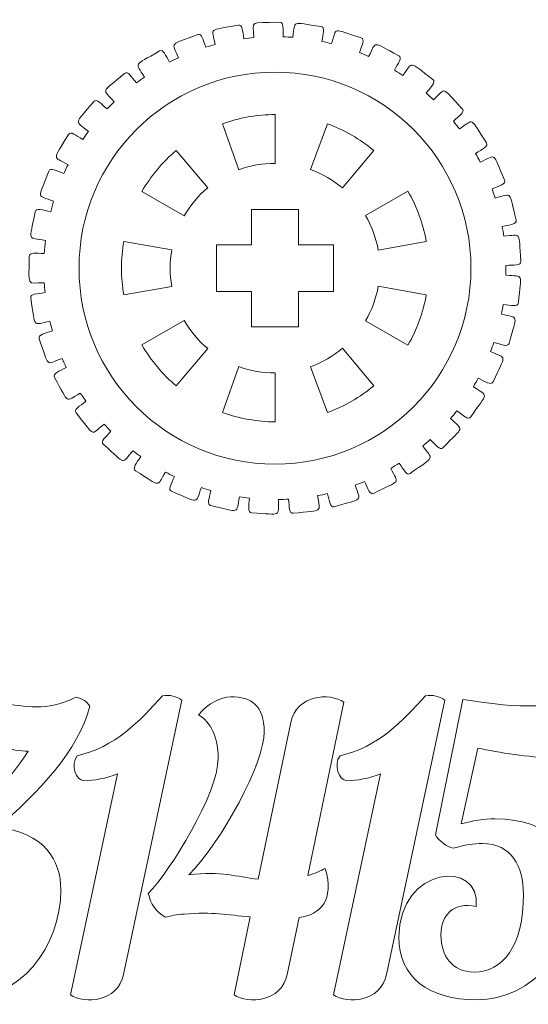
# Model space of a CAD drawing. Header units: millimetres. Extents: x -1094 to 1155, y -1556 to 1707.
# Tile 31 of 149: x -126 to -61, y -628 to -501. Entities that reach past the tile are written whole.
import ezdxf

# ---------------------------------------------------------------- set-up
doc = ezdxf.new("R2010")
doc.units = ezdxf.units.MM
doc.header["$MEASUREMENT"] = 0
doc.layers.add('Layer 1', color=7, linetype='Continuous')

msp = doc.modelspace()

# ---------------------------------------------------------------- linework, layer by layer
at = {"layer": 'Layer 1', "color": 250, "lineweight": 9}
for points, knots in [([(-124.7039, -531.7918), (-124.7039, -531.2318), (-123.7939, -531.4118), (-122.7639, -531.4118), (-122.7639, -531.4118), (-122.7339, -530.8618), (-122.6839, -530.3018), (-122.6139, -529.7518), (-122.6139, -529.7518), (-124.9939, -529.3018), (-124.6839, -530.0218), (-123.9339, -526.0718), (-123.9339, -526.0718), (-123.8239, -525.5118), (-122.9539, -525.8718), (-121.9439, -526.0618), (-121.9439, -526.0618), (-121.8239, -525.6018), (-121.6939, -525.1518), (-121.5639, -524.7018), (-121.5639, -524.7018), (-123.7639, -523.8718), (-123.5939, -524.6218), (-122.1839, -520.8618), (-122.1839, -520.8618), (-121.9839, -520.3418), (-121.2039, -520.8318), (-120.2539, -521.1818), (-120.2539, -521.1818), (-120.0839, -520.8018), (-119.9039, -520.4218), (-119.7139, -520.0418), (-119.7139, -520.0418), (-121.7439, -518.8718), (-121.6939, -519.6318), (-119.6739, -516.1618), (-119.6739, -516.1618), (-119.3939, -515.6818), (-118.7039, -516.2918), (-117.8239, -516.8018), (-117.8239, -516.8018), (-117.5939, -516.4518), (-117.3539, -516.1118), (-117.1039, -515.7718), (-117.1039, -515.7718), (-118.8939, -514.2718), (-118.9839, -515.0318), (-116.4139, -511.9518), (-116.4139, -511.9518), (-116.0539, -511.5218), (-115.4739, -512.2418), (-114.7039, -512.8918), (-114.7039, -512.8918), (-114.4139, -512.5818), (-114.1139, -512.2918), (-113.8139, -511.9918), (-113.8139, -511.9918), (-115.3239, -510.2218), (-115.5339, -510.9518), (-112.4839, -508.3518), (-112.4839, -508.3518), (-112.0539, -507.9918), (-111.6139, -508.7918), (-110.9639, -509.5518), (-110.9639, -509.5518), (-110.6239, -509.3018), (-110.2839, -509.0618), (-109.9339, -508.8218), (-109.9339, -508.8218), (-111.1139, -506.8318), (-111.4439, -507.5118), (-108.0039, -505.4718), (-108.0039, -505.4718), (-107.5239, -505.1818), (-107.2239, -506.0418), (-106.7139, -506.8918), (-106.7139, -506.8918), (-106.3439, -506.7018), (-105.9639, -506.5218), (-105.5739, -506.3418), (-105.5739, -506.3418), (-106.4039, -504.1918), (-106.8439, -504.8118), (-103.0939, -503.3718), (-103.0939, -503.3718), (-102.5739, -503.1718), (-102.4339, -504.0618), (-102.0739, -504.9918), (-102.0739, -504.9918), (-101.6739, -504.8618), (-101.2639, -504.7418), (-100.8539, -504.6318), (-100.8539, -504.6318), (-101.3039, -502.3918), (-101.8439, -502.9218), (-97.9139, -502.1418), (-97.9139, -502.1418), (-97.3639, -502.0318), (-97.3739, -502.9318), (-97.1739, -503.9018), (-97.1739, -503.9018), (-96.7639, -503.8418), (-96.3439, -503.8018), (-95.9139, -503.7618), (-95.9139, -503.7618), (-95.9839, -501.4718), (-96.6039, -501.9018), (-92.5939, -501.7918), (-92.5939, -501.7918), (-92.0339, -501.7818), (-92.1939, -502.6618), (-92.1639, -503.6518), (-92.1639, -503.6518), (-91.7439, -503.6718), (-91.3239, -503.6918), (-90.9039, -503.7218), (-90.9039, -503.7218), (-90.5739, -501.4618), (-91.2539, -501.7818), (-87.2939, -502.3518), (-87.2939, -502.3518), (-86.7439, -502.4218), (-87.0439, -503.2718), (-87.1839, -504.2518), (-87.1839, -504.2518), (-86.7739, -504.3418), (-86.3539, -504.4318), (-85.9439, -504.5318), (-85.9439, -504.5318), (-85.2439, -502.3618), (-85.9739, -502.5618), (-82.1639, -503.7918), (-82.1639, -503.7918), (-81.6339, -503.9618), (-82.0739, -504.7418), (-82.3739, -505.6818), (-82.3739, -505.6818), (-81.9839, -505.8418), (-81.5939, -506.0018), (-81.2039, -506.1818), (-81.2039, -506.1818), (-80.1439, -504.1418), (-80.8939, -504.2218), (-77.3439, -506.0718), (-77.3439, -506.0718), (-76.8539, -506.3318), (-77.4239, -507.0318), (-77.8839, -507.9218), (-77.8839, -507.9218), (-77.5239, -508.1418), (-77.1639, -508.3618), (-76.8139, -508.6018), (-76.8139, -508.6018), (-75.4239, -506.7618), (-76.1739, -506.7118), (-72.9839, -509.1318), (-72.9839, -509.1318), (-72.5339, -509.4718), (-73.2239, -510.0718), (-73.8339, -510.8718), (-73.8339, -510.8718), (-73.5139, -511.1518), (-73.2039, -511.4318), (-72.8939, -511.7218), (-72.8939, -511.7218), (-71.1939, -510.1318), (-71.9439, -509.9618), (-69.2039, -512.8818), (-69.2039, -512.8818), (-68.8139, -513.2918), (-69.6039, -513.7718), (-70.3439, -514.4618), (-70.3439, -514.4618), (-70.0739, -514.7918), (-69.8139, -515.1218), (-69.5639, -515.4618), (-69.5639, -515.4618), (-67.6039, -514.1718), (-68.3139, -513.8718), (-66.1039, -517.2218), (-66.1039, -517.2218), (-65.7939, -517.6918), (-66.6539, -518.0318), (-67.5039, -518.5918), (-67.5039, -518.5918), (-67.2939, -518.9518), (-67.0939, -519.3218), (-66.8939, -519.7018), (-66.8939, -519.7018), (-64.7539, -518.7518), (-65.3939, -518.3418), (-63.7839, -522.0118), (-63.7839, -522.0118), (-63.5539, -522.5318), (-64.4639, -522.7218), (-65.3939, -523.1318), (-65.3939, -523.1318), (-65.2539, -523.5218), (-65.1139, -523.9218), (-64.9839, -524.3218), (-64.9839, -524.3218), (-62.7039, -523.7518), (-63.2739, -523.2418), (-62.3039, -527.1318), (-62.3039, -527.1318), (-62.1639, -527.6818), (-63.0939, -527.7218), (-64.0839, -527.9618), (-64.0839, -527.9618), (-64.0139, -528.3718), (-63.9439, -528.7918), (-63.8839, -529.2018), (-63.8839, -529.2018), (-61.5339, -529.0318), (-62.0039, -528.4218), (-61.7039, -532.4218), (-61.7039, -532.4218), (-61.6639, -532.9818), (-62.5839, -532.8718), (-63.6139, -532.9418), (-63.6139, -532.9418), (-63.6139, -532.9418), (-63.6139, -534.2018), (-63.6139, -534.2018), (-63.6139, -534.2018), (-61.2639, -534.4218), (-61.6339, -533.7518), (-62.0139, -537.7418), (-62.0139, -537.7418), (-62.0639, -538.3018), (-62.9539, -538.0318), (-63.9639, -537.9318), (-63.9639, -537.9318), (-64.0339, -538.3518), (-64.1039, -538.7618), (-64.1939, -539.1718), (-64.1939, -539.1718), (-61.9139, -539.7918), (-62.1639, -539.0618), (-63.2039, -542.9318), (-63.2039, -542.9318), (-63.3539, -543.4718), (-64.1839, -543.0618), (-65.1639, -542.8018), (-65.1639, -542.8018), (-65.2939, -543.1918), (-65.4439, -543.5918), (-65.5939, -543.9818), (-65.5939, -543.9818), (-63.4539, -544.9618), (-63.5839, -544.2118), (-65.2639, -547.8518), (-65.2639, -547.8518), (-65.4939, -548.3618), (-66.2439, -547.8118), (-67.1639, -547.3818), (-67.1639, -547.3818), (-67.3639, -547.7518), (-67.5739, -548.1218), (-67.7839, -548.4818), (-67.7839, -548.4818), (-65.8539, -549.8118), (-65.8439, -549.0418), (-68.1139, -552.3518), (-68.1139, -552.3518), (-68.4339, -552.8118), (-69.0739, -552.1518), (-69.9039, -551.5718), (-69.9039, -551.5718), (-70.1639, -551.9018), (-70.4339, -552.2318), (-70.7039, -552.5518), (-70.7039, -552.5518), (-69.0339, -554.1818), (-68.8939, -553.4318), (-71.6939, -556.3018), (-71.6939, -556.3018), (-72.0739, -556.7018), (-72.5939, -555.9418), (-73.3139, -555.2418), (-73.3139, -555.2418), (-73.6339, -555.5218), (-73.9439, -555.8018), (-74.2739, -556.0718), (-74.2739, -556.0718), (-72.9039, -557.9518), (-72.6339, -557.2318), (-75.8739, -559.6018), (-75.8739, -559.6018), (-76.3239, -559.9318), (-76.7039, -559.1018), (-77.2939, -558.2918), (-77.2939, -558.2918), (-77.6539, -558.5218), (-78.0139, -558.7418), (-78.3739, -558.9518), (-78.3739, -558.9518), (-77.3439, -561.0218), (-76.9739, -560.3618), (-80.5639, -562.1418), (-80.5639, -562.1418), (-81.0639, -562.3918), (-81.2939, -561.5118), (-81.7339, -560.6218), (-81.7339, -560.6218), (-82.1239, -560.7918), (-82.5139, -560.9418), (-82.9139, -561.0918), (-82.9139, -561.0918), (-82.2539, -563.2918), (-81.7639, -562.7118), (-85.6039, -563.8618), (-85.6039, -563.8618), (-86.1439, -564.0218), (-86.2139, -563.1218), (-86.5039, -562.1718), (-86.5039, -562.1718), (-86.9139, -562.2718), (-87.3239, -562.3618), (-87.7439, -562.4318), (-87.7439, -562.4318), (-87.4639, -564.7018), (-86.8939, -564.2218), (-90.8639, -564.7018), (-90.8639, -564.7018), (-91.4239, -564.7718), (-91.3439, -563.8718), (-91.4739, -562.8918), (-91.4739, -562.8918), (-91.8939, -562.9118), (-92.3139, -562.9318), (-92.7339, -562.9418), (-92.7339, -562.9418), (-92.8439, -565.2218), (-92.1939, -564.8418), (-96.1939, -564.6518), (-96.1939, -564.6518), (-96.7539, -564.6218), (-96.5339, -563.7518), (-96.4839, -562.7618), (-96.4839, -562.7618), (-96.9039, -562.7218), (-97.3239, -562.6618), (-97.7439, -562.6018), (-97.7439, -562.6018), (-98.2339, -564.8318), (-97.5339, -564.5618), (-101.4439, -563.7018), (-101.4439, -563.7018), (-101.9839, -563.5818), (-101.6239, -562.7618), (-101.4039, -561.7918), (-101.4039, -561.7918), (-101.8139, -561.6718), (-102.2239, -561.5518), (-102.6239, -561.4118), (-102.6239, -561.4118), (-103.4839, -563.5318), (-102.7439, -563.3918), (-106.4539, -561.8818), (-106.4539, -561.8818), (-106.9739, -561.6718), (-106.4639, -560.9218), (-106.0939, -560.0018), (-106.0939, -560.0018), (-106.4739, -559.8118), (-106.8539, -559.6218), (-107.2239, -559.4218), (-107.2239, -559.4218), (-108.4339, -561.3718), (-107.6739, -561.3518), (-111.0839, -559.2418), (-111.0839, -559.2418), (-111.5539, -558.9518), (-110.9339, -558.2918), (-110.4039, -557.4318), (-110.4039, -557.4318), (-110.7439, -557.1918), (-111.0839, -556.9418), (-111.4139, -556.6818), (-111.4139, -556.6818), (-112.9539, -558.4118), (-112.2039, -558.5218), (-115.2039, -555.8618), (-115.2039, -555.8618), (-115.6239, -555.4918), (-114.8939, -554.9418), (-114.2239, -554.1818), (-114.2239, -554.1818), (-114.5139, -553.8918), (-114.8039, -553.5818), (-115.0939, -553.2718), (-115.0939, -553.2718), (-116.9139, -554.7318), (-116.1839, -554.9618), (-118.6939, -551.8418), (-118.6939, -551.8418), (-119.0439, -551.4018), (-118.2239, -550.9818), (-117.4339, -550.3418), (-117.4339, -550.3418), (-117.6739, -550.0018), (-117.9139, -549.6518), (-118.1439, -549.3018), (-118.1439, -549.3018), (-120.1839, -550.4318), (-119.5039, -550.7918), (-121.4639, -547.2818), (-121.4639, -547.2818), (-121.7339, -546.7918), (-120.8539, -546.5118), (-119.9639, -546.0218), (-119.9639, -546.0218), (-120.1439, -545.6418), (-120.3139, -545.2618), (-120.4839, -544.8718), (-120.4839, -544.8718), (-122.6939, -545.6518), (-122.0839, -546.1118), (-123.4139, -542.3318), (-123.4139, -542.3318), (-123.6039, -541.8018), (-122.6839, -541.6718), (-121.7239, -541.3318), (-121.7239, -541.3318), (-121.8339, -540.9318), (-121.9439, -540.5218), (-122.0339, -540.1118), (-122.0339, -540.1118), (-124.3539, -540.5118), (-123.8339, -541.0718), (-124.5039, -537.1118), (-124.5039, -537.1118), (-124.6039, -536.5618), (-123.6739, -536.5918), (-122.6639, -536.4218), (-122.6639, -536.4218), (-122.7039, -536.0018), (-122.7439, -535.5818), (-122.7639, -535.1618), (-122.7639, -535.1618), (-125.1339, -535.1618), (-124.7039, -535.8018), (-124.7039, -531.7918)], [0, 0, 0, 0, 0.00892857, 0.00892857, 0.00892857, 0.00892857, 0.01785714, 0.01785714, 0.01785714, 0.01785714, 0.02678571, 0.02678571, 0.02678571, 0.02678571, 0.03571429, 0.03571429, 0.03571429, 0.03571429, 0.04464286, 0.04464286, 0.04464286, 0.04464286, 0.05357143, 0.05357143, 0.05357143, 0.05357143, 0.0625, 0.0625, 0.0625, 0.0625, 0.07142857, 0.07142857, 0.07142857, 0.07142857, 0.08035714, 0.08035714, 0.08035714, 0.08035714, 0.08928571, 0.08928571, 0.08928571, 0.08928571, 0.09821429, 0.09821429, 0.09821429, 0.09821429, 0.10714286, 0.10714286, 0.10714286, 0.10714286, 0.11607143, 0.11607143, 0.11607143, 0.11607143, 0.125, 0.125, 0.125, 0.125, 0.13392857, 0.13392857, 0.13392857, 0.13392857, 0.14285714, 0.14285714, 0.14285714, 0.14285714, 0.15178571, 0.15178571, 0.15178571, 0.15178571, 0.16071429, 0.16071429, 0.16071429, 0.16071429, 0.16964286, 0.16964286, 0.16964286, 0.16964286, 0.17857143, 0.17857143, 0.17857143, 0.17857143, 0.1875, 0.1875, 0.1875, 0.1875, 0.19642857, 0.19642857, 0.19642857, 0.19642857, 0.20535714, 0.20535714, 0.20535714, 0.20535714, 0.21428571, 0.21428571, 0.21428571, 0.21428571, 0.22321429, 0.22321429, 0.22321429, 0.22321429, 0.23214286, 0.23214286, 0.23214286, 0.23214286, 0.24107143, 0.24107143, 0.24107143, 0.24107143, 0.25, 0.25, 0.25, 0.25, 0.25892857, 0.25892857, 0.25892857, 0.25892857, 0.26785714, 0.26785714, 0.26785714, 0.26785714, 0.27678571, 0.27678571, 0.27678571, 0.27678571, 0.28571429, 0.28571429, 0.28571429, 0.28571429, 0.29464286, 0.29464286, 0.29464286, 0.29464286, 0.30357143, 0.30357143, 0.30357143, 0.30357143, 0.3125, 0.3125, 0.3125, 0.3125, 0.32142857, 0.32142857, 0.32142857, 0.32142857, 0.33035714, 0.33035714, 0.33035714, 0.33035714, 0.33928571, 0.33928571, 0.33928571, 0.33928571, 0.34821429, 0.34821429, 0.34821429, 0.34821429, 0.35714286, 0.35714286, 0.35714286, 0.35714286, 0.36607143, 0.36607143, 0.36607143, 0.36607143, 0.375, 0.375, 0.375, 0.375, 0.38392857, 0.38392857, 0.38392857, 0.38392857, 0.39285714, 0.39285714, 0.39285714, 0.39285714, 0.40178571, 0.40178571, 0.40178571, 0.40178571, 0.41071429, 0.41071429, 0.41071429, 0.41071429, 0.41964286, 0.41964286, 0.41964286, 0.41964286, 0.42857143, 0.42857143, 0.42857143, 0.42857143, 0.4375, 0.4375, 0.4375, 0.4375, 0.44642857, 0.44642857, 0.44642857, 0.44642857, 0.45535714, 0.45535714, 0.45535714, 0.45535714, 0.46428571, 0.46428571, 0.46428571, 0.46428571, 0.47321429, 0.47321429, 0.47321429, 0.47321429, 0.48214286, 0.48214286, 0.48214286, 0.48214286, 0.49107143, 0.49107143, 0.49107143, 0.49107143, 0.5, 0.5, 0.5, 0.5, 0.50892857, 0.50892857, 0.50892857, 0.50892857, 0.51785714, 0.51785714, 0.51785714, 0.51785714, 0.52678571, 0.52678571, 0.52678571, 0.52678571, 0.53571429, 0.53571429, 0.53571429, 0.53571429, 0.54464286, 0.54464286, 0.54464286, 0.54464286, 0.55357143, 0.55357143, 0.55357143, 0.55357143, 0.5625, 0.5625, 0.5625, 0.5625, 0.57142857, 0.57142857, 0.57142857, 0.57142857, 0.58035714, 0.58035714, 0.58035714, 0.58035714, 0.58928571, 0.58928571, 0.58928571, 0.58928571, 0.59821429, 0.59821429, 0.59821429, 0.59821429, 0.60714286, 0.60714286, 0.60714286, 0.60714286, 0.61607143, 0.61607143, 0.61607143, 0.61607143, 0.625, 0.625, 0.625, 0.625, 0.63392857, 0.63392857, 0.63392857, 0.63392857, 0.64285714, 0.64285714, 0.64285714, 0.64285714, 0.65178571, 0.65178571, 0.65178571, 0.65178571, 0.66071429, 0.66071429, 0.66071429, 0.66071429, 0.66964286, 0.66964286, 0.66964286, 0.66964286, 0.67857143, 0.67857143, 0.67857143, 0.67857143, 0.6875, 0.6875, 0.6875, 0.6875, 0.69642857, 0.69642857, 0.69642857, 0.69642857, 0.70535714, 0.70535714, 0.70535714, 0.70535714, 0.71428571, 0.71428571, 0.71428571, 0.71428571, 0.72321429, 0.72321429, 0.72321429, 0.72321429, 0.73214286, 0.73214286, 0.73214286, 0.73214286, 0.74107143, 0.74107143, 0.74107143, 0.74107143, 0.75, 0.75, 0.75, 0.75, 0.75892857, 0.75892857, 0.75892857, 0.75892857, 0.76785714, 0.76785714, 0.76785714, 0.76785714, 0.77678571, 0.77678571, 0.77678571, 0.77678571, 0.78571429, 0.78571429, 0.78571429, 0.78571429, 0.79464286, 0.79464286, 0.79464286, 0.79464286, 0.80357143, 0.80357143, 0.80357143, 0.80357143, 0.8125, 0.8125, 0.8125, 0.8125, 0.82142857, 0.82142857, 0.82142857, 0.82142857, 0.83035714, 0.83035714, 0.83035714, 0.83035714, 0.83928571, 0.83928571, 0.83928571, 0.83928571, 0.84821429, 0.84821429, 0.84821429, 0.84821429, 0.85714286, 0.85714286, 0.85714286, 0.85714286, 0.86607143, 0.86607143, 0.86607143, 0.86607143, 0.875, 0.875, 0.875, 0.875, 0.88392857, 0.88392857, 0.88392857, 0.88392857, 0.89285714, 0.89285714, 0.89285714, 0.89285714, 0.90178571, 0.90178571, 0.90178571, 0.90178571, 0.91071429, 0.91071429, 0.91071429, 0.91071429, 0.91964286, 0.91964286, 0.91964286, 0.91964286, 0.92857143, 0.92857143, 0.92857143, 0.92857143, 0.9375, 0.9375, 0.9375, 0.9375, 0.94642857, 0.94642857, 0.94642857, 0.94642857, 0.95535714, 0.95535714, 0.95535714, 0.95535714, 0.96428571, 0.96428571, 0.96428571, 0.96428571, 0.97321429, 0.97321429, 0.97321429, 0.97321429, 0.98214286, 0.98214286, 0.98214286, 0.98214286, 1, 1, 1, 1]), ([(-93.1839, -519.8718), (-94.7439, -519.8618), (-96.3539, -520.1518), (-97.8139, -520.6818), (-97.8139, -520.6818), (-97.8139, -520.6818), (-99.9439, -514.8018), (-99.9439, -514.8018), (-99.9439, -514.8018), (-97.9039, -514.0518), (-95.3639, -513.6018), (-93.1939, -513.6118), (-93.1939, -513.6118), (-93.1939, -513.6118), (-93.1839, -519.8718), (-93.1839, -519.8718)], [0, 0, 0, 0, 0.2, 0.2, 0.2, 0.2, 0.4, 0.4, 0.4, 0.4, 0.6, 0.6, 0.6, 0.6, 1, 1, 1, 1]), ([(-84.5539, -523.0218), (-85.7439, -522.0218), (-87.1639, -521.2018), (-88.6339, -520.6718), (-88.6339, -520.6718), (-88.6339, -520.6718), (-86.4739, -514.7918), (-86.4739, -514.7918), (-86.4739, -514.7918), (-84.4439, -515.5318), (-82.2039, -516.8218), (-80.5439, -518.2218), (-80.5439, -518.2218), (-80.5439, -518.2218), (-84.5539, -523.0218), (-84.5539, -523.0218)], [0, 0, 0, 0, 0.2, 0.2, 0.2, 0.2, 0.4, 0.4, 0.4, 0.4, 0.6, 0.6, 0.6, 0.6, 1, 1, 1, 1]), ([(-104.8439, -526.6018), (-104.8439, -526.6018), (-110.2539, -523.4618), (-110.2539, -523.4618), (-110.2539, -523.4618), (-109.1739, -521.5818), (-107.5139, -519.6018), (-105.8539, -518.2118), (-105.8539, -518.2118), (-105.8539, -518.2118), (-101.8139, -522.9918), (-101.8139, -522.9918), (-101.8139, -522.9918), (-103.0139, -523.9918), (-104.0639, -525.2518), (-104.8439, -526.6018)], [0, 0, 0, 0, 0.2, 0.2, 0.2, 0.2, 0.4, 0.4, 0.4, 0.4, 0.6, 0.6, 0.6, 0.6, 1, 1, 1, 1]), ([(-79.9739, -530.9818), (-80.2439, -529.4518), (-80.8039, -527.9118), (-81.5839, -526.5618), (-81.5839, -526.5618), (-81.5839, -526.5618), (-76.1639, -523.4418), (-76.1639, -523.4418), (-76.1639, -523.4418), (-75.0739, -525.3218), (-74.1839, -527.7518), (-73.8139, -529.8818), (-73.8139, -529.8818), (-73.8139, -529.8818), (-79.9739, -530.9818), (-79.9739, -530.9818)], [0, 0, 0, 0, 0.2, 0.2, 0.2, 0.2, 0.4, 0.4, 0.4, 0.4, 0.6, 0.6, 0.6, 0.6, 1, 1, 1, 1]), ([(-85.7039, -530.2918), (-85.7039, -530.2918), (-85.7039, -536.2918), (-85.7039, -536.2918), (-85.7039, -536.2918), (-85.7039, -536.2918), (-90.2039, -536.2918), (-90.2039, -536.2918), (-90.2039, -536.2918), (-90.2039, -536.2918), (-90.2039, -540.7918), (-90.2039, -540.7918), (-90.2039, -540.7918), (-90.2039, -540.7918), (-96.2039, -540.7918), (-96.2039, -540.7918), (-96.2039, -540.7918), (-96.2039, -540.7918), (-96.2039, -536.2918), (-96.2039, -536.2918), (-96.2039, -536.2918), (-96.2039, -536.2918), (-100.7039, -536.2918), (-100.7039, -536.2918), (-100.7039, -536.2918), (-100.7039, -536.2918), (-100.7039, -530.2918), (-100.7039, -530.2918), (-100.7039, -530.2918), (-100.7039, -530.2918), (-96.2039, -530.2918), (-96.2039, -530.2918), (-96.2039, -530.2918), (-96.2039, -530.2918), (-96.2039, -525.7918), (-96.2039, -525.7918), (-96.2039, -525.7918), (-96.2039, -525.7918), (-90.2039, -525.7918), (-90.2039, -525.7918), (-90.2039, -525.7918), (-90.2039, -525.7918), (-90.2039, -530.2918), (-90.2039, -530.2918), (-90.2039, -530.2918), (-90.2039, -530.2918), (-85.7039, -530.2918), (-85.7039, -530.2918)], [0, 0, 0, 0, 0.07692308, 0.07692308, 0.07692308, 0.07692308, 0.15384615, 0.15384615, 0.15384615, 0.15384615, 0.23076923, 0.23076923, 0.23076923, 0.23076923, 0.30769231, 0.30769231, 0.30769231, 0.30769231, 0.38461538, 0.38461538, 0.38461538, 0.38461538, 0.46153846, 0.46153846, 0.46153846, 0.46153846, 0.53846154, 0.53846154, 0.53846154, 0.53846154, 0.61538462, 0.61538462, 0.61538462, 0.61538462, 0.69230769, 0.69230769, 0.69230769, 0.69230769, 0.76923077, 0.76923077, 0.76923077, 0.76923077, 0.84615385, 0.84615385, 0.84615385, 0.84615385, 1, 1, 1, 1]), ([(-106.4239, -530.9418), (-106.6939, -532.4718), (-106.6939, -534.1118), (-106.4239, -535.6418), (-106.4239, -535.6418), (-106.4239, -535.6418), (-112.5839, -536.7218), (-112.5839, -536.7218), (-112.5839, -536.7218), (-112.9639, -534.5818), (-112.9639, -532.0018), (-112.5839, -529.8618), (-112.5839, -529.8618), (-112.5839, -529.8618), (-106.4239, -530.9418), (-106.4239, -530.9418)], [0, 0, 0, 0, 0.2, 0.2, 0.2, 0.2, 0.4, 0.4, 0.4, 0.4, 0.6, 0.6, 0.6, 0.6, 1, 1, 1, 1]), ([(-81.5839, -540.0218), (-80.8039, -538.6818), (-80.2439, -537.1418), (-79.9739, -535.6018), (-79.9739, -535.6018), (-79.9739, -535.6018), (-73.8139, -536.7018), (-73.8139, -536.7018), (-73.8139, -536.7018), (-74.1839, -538.8418), (-75.0739, -541.2718), (-76.1639, -543.1418), (-76.1639, -543.1418), (-76.1639, -543.1418), (-81.5839, -540.0218), (-81.5839, -540.0218)], [0, 0, 0, 0, 0.2, 0.2, 0.2, 0.2, 0.4, 0.4, 0.4, 0.4, 0.6, 0.6, 0.6, 0.6, 1, 1, 1, 1]), ([(-104.8439, -539.9818), (-104.0639, -541.3418), (-103.0139, -542.5918), (-101.8139, -543.5918), (-101.8139, -543.5918), (-101.8139, -543.5918), (-105.8539, -548.3818), (-105.8539, -548.3818), (-105.8539, -548.3818), (-107.5139, -546.9918), (-109.1739, -545.0118), (-110.2539, -543.1318), (-110.2539, -543.1318), (-110.2539, -543.1318), (-104.8439, -539.9818), (-104.8439, -539.9818)], [0, 0, 0, 0, 0.2, 0.2, 0.2, 0.2, 0.4, 0.4, 0.4, 0.4, 0.6, 0.6, 0.6, 0.6, 1, 1, 1, 1]), ([(-88.6339, -545.9218), (-87.1639, -545.3918), (-85.7539, -544.5718), (-84.5539, -543.5618), (-84.5539, -543.5618), (-84.5539, -543.5618), (-80.5439, -548.3718), (-80.5439, -548.3718), (-80.5439, -548.3718), (-82.2039, -549.7618), (-84.4439, -551.0618), (-86.4839, -551.7918), (-86.4839, -551.7918), (-86.4839, -551.7918), (-88.6339, -545.9218), (-88.6339, -545.9218)], [0, 0, 0, 0, 0.2, 0.2, 0.2, 0.2, 0.4, 0.4, 0.4, 0.4, 0.6, 0.6, 0.6, 0.6, 1, 1, 1, 1]), ([(-97.8139, -545.9018), (-96.3539, -546.4418), (-94.7439, -546.7218), (-93.1839, -546.7218), (-93.1839, -546.7218), (-93.1839, -546.7218), (-93.1939, -552.9818), (-93.1939, -552.9818), (-93.1939, -552.9818), (-95.3639, -552.9818), (-97.9139, -552.5318), (-99.9439, -551.7918), (-99.9439, -551.7918), (-99.9439, -551.7918), (-97.8139, -545.9018), (-97.8139, -545.9018)], [0, 0, 0, 0, 0.2, 0.2, 0.2, 0.2, 0.4, 0.4, 0.4, 0.4, 0.6, 0.6, 0.6, 0.6, 1, 1, 1, 1]), ([(-109.4339, -613.4018), (-109.1239, -614.7218), (-108.4639, -615.7918), (-107.2439, -616.4518), (-107.2439, -616.4518), (-106.5339, -616.2518), (-105.7239, -616.0918), (-104.8539, -616.0418), (-104.8539, -616.0418), (-101.1939, -615.7418), (-99.3639, -616.1418), (-96.3639, -616.4018), (-96.3639, -616.4018), (-96.3639, -616.4018), (-98.4439, -626.3718), (-98.4439, -626.3718), (-98.4439, -626.3718), (-96.5939, -627.6018), (-92.3839, -627.3318), (-91.6339, -623.7718), (-91.6339, -623.7718), (-91.6339, -623.7718), (-90.1039, -616.5018), (-90.1039, -616.5018), (-90.1039, -616.5018), (-87.3639, -616.0918), (-85.5839, -614.3118), (-86.7539, -610.1918), (-86.7539, -610.1918), (-87.3139, -610.5018), (-88.1239, -610.8618), (-88.9839, -611.1118), (-88.9839, -611.1118), (-88.9839, -611.1118), (-84.3639, -588.8818), (-84.3639, -588.8818), (-84.3639, -588.8818), (-86.2139, -587.6518), (-90.4339, -587.9318), (-91.1739, -591.4818), (-91.1739, -591.4818), (-91.1739, -591.4818), (-95.3439, -611.5718), (-95.3439, -611.5718), (-95.3439, -611.5718), (-98.2439, -611.2618), (-99.9239, -610.5018), (-104.2439, -611.0118), (-104.2439, -611.0118), (-99.9739, -606.7418), (-94.5839, -596.7218), (-94.5839, -592.7018), (-94.5839, -592.7018), (-94.5839, -589.3418), (-96.2139, -588.1718), (-98.8539, -588.2218), (-98.8539, -588.2218), (-100.1739, -588.2718), (-101.6539, -588.9418), (-103.0239, -590.5118), (-103.0239, -590.5118), (-101.4439, -591.3818), (-100.4839, -593.4118), (-100.4839, -596.1118), (-100.4839, -596.1118), (-100.4839, -600.6318), (-106.5839, -610.4518), (-109.4339, -613.4018)], [0, 0, 0, 0, 0.05555556, 0.05555556, 0.05555556, 0.05555556, 0.11111111, 0.11111111, 0.11111111, 0.11111111, 0.16666667, 0.16666667, 0.16666667, 0.16666667, 0.22222222, 0.22222222, 0.22222222, 0.22222222, 0.27777778, 0.27777778, 0.27777778, 0.27777778, 0.33333333, 0.33333333, 0.33333333, 0.33333333, 0.38888889, 0.38888889, 0.38888889, 0.38888889, 0.44444444, 0.44444444, 0.44444444, 0.44444444, 0.5, 0.5, 0.5, 0.5, 0.55555556, 0.55555556, 0.55555556, 0.55555556, 0.61111111, 0.61111111, 0.61111111, 0.61111111, 0.66666667, 0.66666667, 0.66666667, 0.66666667, 0.72222222, 0.72222222, 0.72222222, 0.72222222, 0.77777778, 0.77777778, 0.77777778, 0.77777778, 0.83333333, 0.83333333, 0.83333333, 0.83333333, 0.88888889, 0.88888889, 0.88888889, 0.88888889, 1, 1, 1, 1]), ([(-116.9339, -589.3918), (-117.2939, -588.8318), (-117.8039, -588.4318), (-118.7139, -588.2718), (-118.7139, -588.2718), (-120.5939, -589.1918), (-122.2239, -589.5018), (-123.8039, -589.5018), (-123.8039, -589.5018), (-126.7039, -589.5018), (-129.4439, -588.4818), (-133.4639, -588.4818), (-133.4639, -588.4818), (-137.0739, -588.4818), (-139.8239, -591.0718), (-138.3939, -595.9018), (-138.3939, -595.9018), (-137.1739, -595.1918), (-134.6339, -594.3818), (-132.5439, -594.3818), (-132.5439, -594.3818), (-129.1939, -594.3818), (-126.9039, -595.0918), (-124.8139, -595.1918), (-124.8139, -595.1918), (-127.3139, -599.1118), (-130.7139, -602.1618), (-133.9239, -604.9018), (-133.9239, -604.9018), (-134.2239, -605.7218), (-134.2739, -606.7418), (-133.7639, -607.6018), (-133.7639, -607.6018), (-128.4839, -606.8418), (-127.2539, -609.9918), (-127.2539, -613.4518), (-127.2539, -613.4518), (-127.2539, -619.7018), (-129.9539, -623.4718), (-133.5639, -623.4718), (-133.5639, -623.4718), (-136.4639, -623.4718), (-137.8339, -621.3318), (-137.8339, -618.7418), (-137.8339, -618.7418), (-137.8339, -616.1418), (-136.2139, -614.4218), (-133.3139, -615.0818), (-133.3139, -615.0818), (-132.6139, -609.0218), (-143.2239, -609.8418), (-143.2239, -618.9918), (-143.2239, -618.9918), (-143.2239, -624.0818), (-139.4639, -627.0318), (-133.2639, -627.0318), (-133.2639, -627.0318), (-125.9339, -627.0318), (-120.6439, -620.3118), (-120.6439, -612.9418), (-120.6439, -612.9418), (-120.6439, -609.1818), (-122.7339, -605.5218), (-128.7839, -604.9618), (-128.7839, -604.9618), (-123.6439, -600.6818), (-118.2539, -594.9418), (-116.9339, -589.3918)], [0, 0, 0, 0, 0.05555556, 0.05555556, 0.05555556, 0.05555556, 0.11111111, 0.11111111, 0.11111111, 0.11111111, 0.16666667, 0.16666667, 0.16666667, 0.16666667, 0.22222222, 0.22222222, 0.22222222, 0.22222222, 0.27777778, 0.27777778, 0.27777778, 0.27777778, 0.33333333, 0.33333333, 0.33333333, 0.33333333, 0.38888889, 0.38888889, 0.38888889, 0.38888889, 0.44444444, 0.44444444, 0.44444444, 0.44444444, 0.5, 0.5, 0.5, 0.5, 0.55555556, 0.55555556, 0.55555556, 0.55555556, 0.61111111, 0.61111111, 0.61111111, 0.61111111, 0.66666667, 0.66666667, 0.66666667, 0.66666667, 0.72222222, 0.72222222, 0.72222222, 0.72222222, 0.77777778, 0.77777778, 0.77777778, 0.77777778, 0.83333333, 0.83333333, 0.83333333, 0.83333333, 0.88888889, 0.88888889, 0.88888889, 0.88888889, 1, 1, 1, 1]), ([(-105.1239, -588.6318), (-105.8439, -588.1218), (-106.6539, -587.9218), (-107.6239, -588.0718), (-107.6239, -588.0718), (-110.4639, -591.2818), (-113.7739, -594.7318), (-118.5539, -595.7518), (-118.5539, -595.7518), (-119.4739, -596.9218), (-118.6539, -598.9518), (-117.6939, -598.9518), (-117.6939, -598.9518), (-116.4139, -598.9518), (-114.8439, -598.6518), (-113.3639, -598.0918), (-113.3639, -598.0918), (-113.3639, -598.0918), (-119.4239, -626.3718), (-119.4239, -626.3718), (-119.4239, -626.3718), (-117.5739, -627.6018), (-113.3639, -627.3318), (-112.6039, -623.7718), (-112.6039, -623.7718), (-112.6039, -623.7718), (-105.1239, -588.6318), (-105.1239, -588.6318)], [0, 0, 0, 0, 0.125, 0.125, 0.125, 0.125, 0.25, 0.25, 0.25, 0.25, 0.375, 0.375, 0.375, 0.375, 0.5, 0.5, 0.5, 0.5, 0.625, 0.625, 0.625, 0.625, 0.75, 0.75, 0.75, 0.75, 1, 1, 1, 1]), ([(-71.4339, -588.6318), (-72.1539, -588.1218), (-72.9639, -587.9218), (-73.9339, -588.0718), (-73.9339, -588.0718), (-76.7739, -591.2818), (-80.0839, -594.7318), (-84.8639, -595.7518), (-84.8639, -595.7518), (-85.7839, -596.9218), (-84.9639, -598.9518), (-84.0039, -598.9518), (-84.0039, -598.9518), (-82.7239, -598.9518), (-81.1539, -598.6518), (-79.6739, -598.0918), (-79.6739, -598.0918), (-79.6739, -598.0918), (-85.7239, -626.3718), (-85.7239, -626.3718), (-85.7239, -626.3718), (-83.8839, -627.6018), (-79.6739, -627.3318), (-78.9139, -623.7718), (-78.9139, -623.7718), (-78.9139, -623.7718), (-71.4339, -588.6318), (-71.4339, -588.6318)], [0, 0, 0, 0, 0.125, 0.125, 0.125, 0.125, 0.25, 0.25, 0.25, 0.25, 0.375, 0.375, 0.375, 0.375, 0.5, 0.5, 0.5, 0.5, 0.625, 0.625, 0.625, 0.625, 0.75, 0.75, 0.75, 0.75, 1, 1, 1, 1]), ([(-57.6939, -596.0018), (-52.8539, -596.0018), (-52.3239, -591.7218), (-52.6639, -588.0218), (-52.6639, -588.0218), (-57.6939, -590.0518), (-63.7539, -589.4418), (-69.1439, -588.5318), (-69.1439, -588.5318), (-69.1439, -588.5318), (-72.6539, -605.8718), (-72.6539, -605.8718), (-72.6539, -605.8718), (-72.1939, -606.7418), (-71.1239, -607.4518), (-70.3639, -607.6018), (-70.3639, -607.6018), (-68.9339, -607.1918), (-67.7139, -606.9918), (-66.6439, -606.9918), (-66.6439, -606.9918), (-62.8839, -606.9918), (-61.3639, -609.9918), (-61.3639, -613.4518), (-61.3639, -613.4518), (-61.3639, -620.2118), (-64.0539, -623.4718), (-67.6639, -623.4718), (-67.6639, -623.4718), (-70.5639, -623.4718), (-71.9339, -621.3318), (-71.9339, -618.7418), (-71.9339, -618.7418), (-71.9339, -616.1418), (-70.3139, -614.4218), (-67.4139, -615.0818), (-67.4139, -615.0818), (-66.7139, -609.0218), (-77.3239, -609.8418), (-77.3239, -618.9918), (-77.3239, -618.9918), (-77.3239, -624.0818), (-73.5639, -627.0318), (-67.3639, -627.0318), (-67.3639, -627.0318), (-60.0339, -627.0318), (-54.7439, -620.3118), (-54.7439, -612.9418), (-54.7439, -612.9418), (-54.7439, -608.1118), (-57.6939, -603.8418), (-65.0239, -603.8418), (-65.0239, -603.8418), (-66.4439, -603.8418), (-67.8739, -604.0418), (-69.3439, -604.5018), (-69.3439, -604.5018), (-69.3439, -604.5018), (-67.2039, -594.7818), (-67.2039, -594.7818), (-67.2039, -594.7818), (-64.5139, -595.3418), (-60.5939, -596.0018), (-57.6939, -596.0018)], [0, 0, 0, 0, 0.05882353, 0.05882353, 0.05882353, 0.05882353, 0.11764706, 0.11764706, 0.11764706, 0.11764706, 0.17647059, 0.17647059, 0.17647059, 0.17647059, 0.23529412, 0.23529412, 0.23529412, 0.23529412, 0.29411765, 0.29411765, 0.29411765, 0.29411765, 0.35294118, 0.35294118, 0.35294118, 0.35294118, 0.41176471, 0.41176471, 0.41176471, 0.41176471, 0.47058824, 0.47058824, 0.47058824, 0.47058824, 0.52941176, 0.52941176, 0.52941176, 0.52941176, 0.58823529, 0.58823529, 0.58823529, 0.58823529, 0.64705882, 0.64705882, 0.64705882, 0.64705882, 0.70588235, 0.70588235, 0.70588235, 0.70588235, 0.76470588, 0.76470588, 0.76470588, 0.76470588, 0.82352941, 0.82352941, 0.82352941, 0.82352941, 0.88235294, 0.88235294, 0.88235294, 0.88235294, 1, 1, 1, 1])]:
    msp.add_open_spline(points, degree=3, knots=knots, dxfattribs=at)
at = {"layer": 'Layer 1', "color": 242, "lineweight": 9}
msp.add_open_spline([(-93.2039, -558.4018), (-79.3339, -558.4018), (-68.0939, -547.1618), (-68.0939, -533.2918), (-68.0939, -533.2918), (-68.0939, -519.4218), (-79.3339, -508.1818), (-93.2039, -508.1818), (-93.2039, -508.1818), (-107.0739, -508.1818), (-118.3139, -519.4218), (-118.3139, -533.2918), (-118.3139, -533.2918), (-118.3139, -547.1618), (-107.0739, -558.4018), (-93.2039, -558.4018)], degree=3, knots=[0, 0, 0, 0, 0.2, 0.2, 0.2, 0.2, 0.4, 0.4, 0.4, 0.4, 0.6, 0.6, 0.6, 0.6, 1, 1, 1, 1], dxfattribs=at)

doc.saveas('drawing.dxf')
